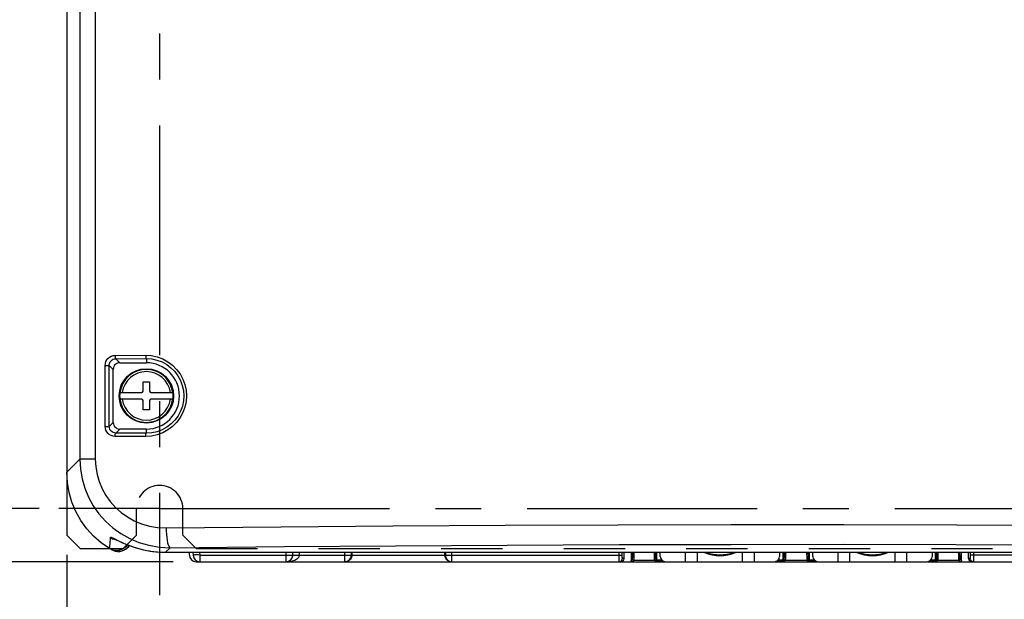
# Model space of a CAD drawing. Extents: x 0 to 420, y 0 to 297.
# Tile 19 of 86: x 57 to 94, y 152 to 174. Entities that reach past the tile are written whole.
import ezdxf

# ---------------------------------------------------------------- set-up
doc = ezdxf.new("R2010")
doc.units = 0
doc.header["$LTSCALE"] = 23.1
doc.linetypes.add('CENTER', pattern=[0.6, 0.375, -0.075, 0.075, -0.075])
doc.linetypes.add('HIDDEN', pattern=[0.2, 0.1, -0.1])
doc.layers.get('0').update_dxf_attribs({"linetype": 'CONTINUOUS'})
for name, color, linetype in [('ALL_AXIS', 7, 'CONTINUOUS'), ('ALL_DIM', 7, 'CONTINUOUS'), ('ALL_FEATURES', 7, 'CONTINUOUS')]:
    doc.layers.add(name, color=color, linetype=linetype)
doc.dimstyles.get("Standard").update_dxf_attribs({"dimtxt": 2.5, "dimasz": 2.5, "dimexe": 1.25, "dimexo": 0.625, "dimtad": 1, "dimcen": 2.5, "dimazin": 3, "dimtfac": 1, "dimtmove": 0, "dimatfit": 3})

# ---------------------------------------------------------------- blocks, each defined once
blk = doc.blocks.new('_OPEN')
at = {"color": 0, "linetype": 'BYBLOCK'}
for p, q in [((0, 0), (-1, 0.25)), ((-1, -0.25), (0, 0)), ((-1, 0), (0, 0))]:
    blk.add_line(p, q, dxfattribs=at)
blk = doc.blocks.new('*D0')
at = {"layer": 'ALL_DIM', "color": 2, "linetype": 'CONTINUOUS'}
for p, q in [((58.761, 153.966), (58.761, 130.206)), ((113.761, 153.966), (113.761, 130.206)), ((58.761, 131.206), (86.261, 131.206)), ((113.761, 131.206), (86.261, 131.206))]:
    blk.add_line(p, q, dxfattribs=at)
at = {"layer": 'ALL_DIM', "color": 2, "linetype": 'CONTINUOUS', "xscale": 2, "yscale": 2, "zscale": 2, "rotation": 180}
blk.add_blockref('_OPEN', (58.761, 131.206), dxfattribs=at)
at = {"layer": 'ALL_DIM', "color": 2, "linetype": 'CONTINUOUS', "xscale": 2, "yscale": 2, "zscale": 2}
blk.add_blockref('_OPEN', (113.761, 131.206), dxfattribs=at)
blk = doc.blocks.new('*D3')
at = {"layer": 'ALL_DIM', "color": 2, "linetype": 'CONTINUOUS'}
for p, q in [((58.761, 152.706), (58.761, 140.194)), ((62.261, 151.831), (62.261, 140.194)), ((58.761, 141.194), (49.04, 141.194)), ((49.04, 141.194), (60.511, 141.194)), ((67.261, 141.194), (60.511, 141.194)), ((62.261, 141.194), (67.261, 141.194))]:
    blk.add_line(p, q, dxfattribs=at)
at = {"layer": 'ALL_DIM', "color": 2, "linetype": 'CONTINUOUS', "xscale": 2, "yscale": 2, "zscale": 2}
blk.add_blockref('_OPEN', (58.761, 141.194), dxfattribs=at)
at = {"layer": 'ALL_DIM', "color": 2, "linetype": 'CONTINUOUS', "xscale": 2, "yscale": 2, "zscale": 2, "rotation": 180}
blk.add_blockref('_OPEN', (62.261, 141.194), dxfattribs=at)
blk = doc.blocks.new('*D4')
at = {"layer": 'ALL_DIM', "color": 2, "linetype": 'CONTINUOUS'}
for p, q in [((62.261, 151.831), (62.261, 140.194)), ((110.261, 151.831), (110.261, 140.194)), ((62.261, 141.194), (86.261, 141.194)), ((110.261, 141.194), (86.261, 141.194))]:
    blk.add_line(p, q, dxfattribs=at)
at = {"layer": 'ALL_DIM', "color": 2, "linetype": 'CONTINUOUS', "xscale": 2, "yscale": 2, "zscale": 2, "rotation": 180}
blk.add_blockref('_OPEN', (62.261, 141.194), dxfattribs=at)
at = {"layer": 'ALL_DIM', "color": 2, "linetype": 'CONTINUOUS', "xscale": 2, "yscale": 2, "zscale": 2}
blk.add_blockref('_OPEN', (110.261, 141.194), dxfattribs=at)
blk = doc.blocks.new('*D17')
at = {"layer": 'ALL_DIM', "color": 2, "linetype": 'CONTINUOUS'}
for p, q in [((48.499, 155.706), (48.499, 160.706)), ((48.499, 160.706), (48.499, 154.706)), ((57.718, 155.706), (47.499, 155.706)), ((48.499, 145.817), (48.499, 154.706)), ((62.773, 153.706), (47.499, 153.706)), ((48.499, 153.706), (48.499, 145.817))]:
    blk.add_line(p, q, dxfattribs=at)
at = {"layer": 'ALL_DIM', "color": 2, "linetype": 'CONTINUOUS', "xscale": 2, "yscale": 2, "zscale": 2}
for p, rotation in [((48.499, 155.706), 270), ((48.499, 153.706), 90)]:
    blk.add_blockref('_OPEN', p, dxfattribs=dict(at, rotation=rotation))
blk = doc.blocks.new('*D18')
at = {"layer": 'ALL_DIM', "color": 2, "linetype": 'CONTINUOUS'}
for p, q in [((57.843, 239.456), (47.499, 239.456)), ((48.499, 239.456), (48.499, 197.581)), ((48.499, 155.706), (48.499, 197.581)), ((57.298, 155.706), (47.499, 155.706))]:
    blk.add_line(p, q, dxfattribs=at)
at = {"layer": 'ALL_DIM', "color": 2, "linetype": 'CONTINUOUS', "xscale": 2, "yscale": 2, "zscale": 2}
for p, rotation in [((48.499, 239.456), 90), ((48.499, 155.706), 270)]:
    blk.add_blockref('_OPEN', p, dxfattribs=dict(at, rotation=rotation))
blk = doc.blocks.new('*D20')
at = {"layer": 'ALL_DIM', "color": 2, "linetype": 'CONTINUOUS'}
for p, q in [((58.261, 241.206), (42.264, 241.206)), ((43.264, 241.206), (43.264, 197.456)), ((43.264, 153.706), (43.264, 197.456)), ((62.636, 153.706), (42.264, 153.706))]:
    blk.add_line(p, q, dxfattribs=at)
at = {"layer": 'ALL_DIM', "color": 2, "linetype": 'CONTINUOUS', "xscale": 2, "yscale": 2, "zscale": 2}
for p, rotation in [((43.264, 241.206), 90), ((43.264, 153.706), 270)]:
    blk.add_blockref('_OPEN', p, dxfattribs=dict(at, rotation=rotation))

msp = doc.modelspace()

# ---------------------------------------------------------------- linework, layer by layer
at = {"color": 7, "linetype": 'CONTINUOUS'}
for centre in [(83.386, 155.456), (89.136, 155.456)]:
    msp.add_arc(centre, 1.5, 248.6195, 291.5008, dxfattribs=at)
at = {"color": 9, "linetype": 'CONTINUOUS'}
for centre in [(83.386, 155.456), (89.136, 155.456)]:
    msp.add_arc(centre, 1.49, 249.7143, 290.3589, dxfattribs=at)
at = {"layer": 'ALL_AXIS', "color": 7, "linetype": 'CENTER'}
for p, q in [((62.261, 239.456), (62.261, 152.439)), ((62.261, 155.706), (58.463, 155.706)), ((62.261, 155.706), (115.116, 155.706))]:
    msp.add_line(p, q, dxfattribs=at)
at = {"layer": 'ALL_AXIS', "color": 7, "linetype": 'CONTINUOUS'}
for p, q in [((82.086, 153.706), (82.086, 154.061)), ((82.536, 153.706), (82.536, 154.061)), ((84.236, 153.706), (84.236, 154.061)), ((84.686, 153.706), (84.686, 154.061)), ((87.836, 153.706), (87.836, 154.061)), ((88.286, 153.706), (88.286, 154.061)), ((89.986, 153.706), (89.986, 154.061)), ((90.436, 153.706), (90.436, 154.061))]:
    msp.add_line(p, q, dxfattribs=at)
for centre in [(83.386, 155.456), (89.136, 155.456)]:
    msp.add_arc(centre, 1.525, 247.474, 292.526, dxfattribs=at)
at = {"layer": 'ALL_FEATURES', "color": 7, "linetype": 'CONTINUOUS'}
for p, q in [((58.761, 240.706), (58.761, 156.832)), ((60.761, 161.206), (61.761, 161.206)), ((60.511, 158.956), (60.511, 160.956)), ((61.636, 160.131), (61.636, 160.481)), ((61.636, 160.481), (61.886, 160.481)), ((61.886, 160.481), (61.886, 160.131)), ((60.762, 160.081), (61.586, 160.081)), ((61.936, 160.081), (62.76, 160.081)), ((61.586, 159.831), (60.762, 159.831)), ((61.636, 159.431), (61.636, 159.781)), ((61.886, 159.781), (61.886, 159.431)), ((62.76, 159.831), (61.936, 159.831)), ((61.886, 159.431), (61.636, 159.431)), ((61.761, 158.706), (60.761, 158.706)), ((58.761, 156.784), (58.761, 154.706)), ((58.761, 154.706), (59.261, 154.206)), ((59.261, 154.206), (60.365, 154.206)), ((62.442, 154.061), (62.487, 154.061)), ((62.487, 154.061), (110.036, 154.061)), ((63.386, 153.956), (63.386, 154.061)), ((63.517, 154.061), (63.523, 153.943)), ((69.511, 154.061), (69.511, 153.956)), ((73.011, 153.956), (73.011, 154.061)), ((79.761, 154.061), (79.761, 153.831)), ((80.033, 154.061), (80.033, 153.756)), ((81.136, 153.906), (81.136, 154.061)), ((85.636, 154.061), (85.636, 153.906)), ((86.886, 153.906), (86.886, 154.061)), ((91.386, 154.061), (91.386, 153.906)), ((92.489, 153.756), (92.489, 154.061)), ((92.761, 153.831), (92.761, 154.061)), ((63.636, 153.706), (81.302, 153.706)), ((81.336, 153.706), (85.436, 153.706)), ((85.468, 153.706), (87.052, 153.706)), ((85.792, 153.718), (85.775, 153.717)), ((85.812, 153.719), (85.807, 153.719)), ((85.812, 153.719), (85.812, 153.719)), ((87.086, 153.706), (91.186, 153.706)), ((91.218, 153.706), (108.886, 153.706)), ((91.542, 153.718), (91.525, 153.717)), ((91.562, 153.719), (91.557, 153.719)), ((91.562, 153.719), (91.562, 153.719)), ((92.94, 153.706), (92.908, 153.71))]:
    msp.add_line(p, q, dxfattribs=at)
at = {"layer": 'ALL_FEATURES', "color": 9, "linetype": 'CONTINUOUS'}
for p, q in [((59.258, 237.831), (59.258, 157.573)), ((59.837, 237.831), (59.837, 157.573)), ((60.581, 161.483), (61.735, 161.488)), ((60.208, 158.805), (60.208, 161.107)), ((60.208, 161.107), (60.36, 161.107)), ((60.511, 160.956), (60.36, 161.107)), ((60.36, 158.805), (60.36, 161.107)), ((60.609, 161.358), (61.761, 161.363)), ((60.761, 161.206), (60.609, 161.358)), ((61.761, 161.363), (61.761, 161.206)), ((60.736, 159.956), (60.735, 159.956)), ((62.787, 159.956), (62.787, 159.956)), ((60.511, 158.956), (60.36, 158.805)), ((60.208, 158.805), (60.36, 158.805)), ((60.761, 158.706), (60.609, 158.554)), ((61.761, 158.549), (60.609, 158.554)), ((61.761, 158.549), (61.761, 158.706)), ((61.735, 158.424), (60.581, 158.429)), ((59.258, 157.573), (58.761, 157.076)), ((59.837, 157.573), (59.258, 157.573)), ((60.404, 154.622), (60.491, 154.572)), ((60.491, 154.572), (60.585, 154.539)), ((60.585, 154.539), (60.624, 154.534)), ((62.442, 154.062), (62.442, 154.061)), ((62.659, 154.233), (62.487, 154.061)), ((62.487, 154.061), (110.05, 154.061)), ((62.487, 154.061), (62.487, 154.061)), ((63.767, 154.061), (63.773, 153.952)), ((67.028, 153.952), (67.028, 154.061)), ((67.278, 153.956), (67.278, 154.061)), ((67.282, 153.956), (67.282, 154.061)), ((67.532, 153.956), (67.532, 154.061)), ((69.239, 153.706), (69.239, 154.061)), ((69.489, 153.956), (69.489, 154.061)), ((73.033, 154.061), (73.033, 153.956)), ((73.283, 153.706), (73.283, 154.061)), ((79.58, 153.956), (79.58, 154.061)), ((79.705, 153.956), (79.705, 154.061)), ((81.009, 153.769), (81.009, 154.061)), ((85.763, 153.769), (85.763, 154.061)), ((86.759, 153.769), (86.759, 154.061)), ((91.513, 153.769), (91.513, 154.061)), ((63.773, 153.952), (67.028, 153.952)), ((63.773, 153.952), (63.773, 153.706)), ((67.278, 153.956), (79.705, 153.956)), ((73.227, 153.712), (73.283, 153.706)), ((79.582, 153.706), (79.614, 153.71)), ((79.761, 153.831), (79.707, 153.831)), ((80.079, 153.802), (80.033, 153.756)), ((80.129, 153.752), (80.083, 153.706)), ((80.926, 153.752), (80.129, 153.752)), ((80.959, 153.719), (80.926, 153.752)), ((81.009, 153.769), (80.976, 153.802)), ((85.796, 153.802), (85.763, 153.769)), ((85.783, 153.729), (85.772, 153.74)), ((85.846, 153.752), (85.812, 153.719)), ((86.676, 153.752), (85.846, 153.752)), ((86.709, 153.719), (86.676, 153.752)), ((86.759, 153.769), (86.726, 153.802)), ((91.546, 153.802), (91.513, 153.769)), ((91.533, 153.729), (91.522, 153.74)), ((91.596, 153.752), (91.562, 153.719)), ((92.393, 153.752), (91.596, 153.752)), ((92.439, 153.706), (92.393, 153.752)), ((92.489, 153.756), (92.443, 153.802)), ((92.815, 153.831), (92.761, 153.831)), ((105.244, 153.956), (92.817, 153.956))]:
    msp.add_line(p, q, dxfattribs=at)
at = {"layer": 'ALL_FEATURES', "color": 8, "linetype": 'HIDDEN'}
for p, q in [((61.386, 154.706), (61.386, 155.706)), ((63.136, 154.706), (63.136, 155.706)), ((60.886, 154.206), (61.386, 154.706)), ((63.136, 154.706), (63.636, 154.206)), ((60.365, 154.206), (60.886, 154.206)), ((63.636, 154.206), (108.886, 154.206))]:
    msp.add_line(p, q, dxfattribs=at)
at = {"layer": 'ALL_FEATURES', "color": 9, "linetype": 'CONTINUOUS'}
for points in [[(60.208, 161.107), (60.215, 161.179), (60.235, 161.248), (60.268, 161.312), (60.313, 161.369), (60.368, 161.416), (60.432, 161.452), (60.504, 161.475), (60.581, 161.483)], [(60.581, 161.483), (60.582, 161.451), (60.585, 161.421), (60.59, 161.396), (60.595, 161.376), (60.602, 161.363), (60.609, 161.358)], [(61.735, 161.488), (61.736, 161.456), (61.739, 161.426), (61.743, 161.4), (61.748, 161.38), (61.754, 161.367), (61.761, 161.363)], [(61.735, 161.488), (61.956, 161.473), (62.172, 161.426), (62.38, 161.348), (62.573, 161.243), (62.748, 161.111), (62.901, 160.957), (63.032, 160.782), (63.135, 160.592), (63.211, 160.389), (63.258, 160.178), (63.274, 159.962), (63.259, 159.747), (63.215, 159.535), (63.14, 159.33), (63.037, 159.138), (62.907, 158.962), (62.753, 158.806), (62.577, 158.673), (62.383, 158.565), (62.174, 158.487), (61.956, 158.44), (61.735, 158.424)], [(60.36, 161.107), (60.365, 161.155), (60.379, 161.201), (60.401, 161.244), (60.431, 161.282), (60.467, 161.313), (60.51, 161.337), (60.558, 161.353), (60.609, 161.358)], [(61.761, 161.363), (61.964, 161.349), (62.162, 161.306), (62.353, 161.235), (62.53, 161.138), (62.69, 161.017), (62.832, 160.875), (62.951, 160.715), (63.046, 160.54), (63.116, 160.354), (63.159, 160.16), (63.173, 159.962), (63.16, 159.764), (63.119, 159.569), (63.051, 159.381), (62.956, 159.205), (62.837, 159.043), (62.695, 158.9), (62.534, 158.777), (62.356, 158.679), (62.164, 158.607), (61.964, 158.563), (61.761, 158.549)], [(60.581, 158.429), (60.507, 158.437), (60.437, 158.459), (60.373, 158.493), (60.318, 158.539), (60.272, 158.595), (60.238, 158.658), (60.215, 158.729), (60.208, 158.805)], [(60.609, 158.554), (60.559, 158.559), (60.513, 158.574), (60.471, 158.597), (60.434, 158.628), (60.403, 158.665), (60.38, 158.707), (60.366, 158.755), (60.36, 158.805)], [(60.581, 158.429), (60.582, 158.461), (60.585, 158.491), (60.59, 158.517), (60.595, 158.536), (60.602, 158.549), (60.609, 158.554)], [(61.735, 158.424), (61.736, 158.456), (61.739, 158.486), (61.743, 158.512), (61.748, 158.532), (61.754, 158.545), (61.761, 158.549)], [(59.258, 157.573), (59.28, 157.196), (59.341, 156.834), (59.443, 156.48), (59.583, 156.139), (59.761, 155.815), (59.974, 155.512), (60.221, 155.233), (60.499, 154.983), (60.804, 154.764), (61.133, 154.579), (61.481, 154.432), (61.855, 154.323), (62.251, 154.255), (62.659, 154.233)], [(59.837, 157.573), (59.854, 157.279), (59.902, 156.998), (59.982, 156.723), (60.092, 156.458), (60.231, 156.206), (60.399, 155.971), (60.592, 155.754), (60.81, 155.56), (61.05, 155.391), (61.308, 155.248), (61.582, 155.134), (61.875, 155.05), (62.186, 154.998), (62.506, 154.982)], [(62.506, 154.982), (66.847, 155.025), (71.054, 155.058), (75.29, 155.083), (79.539, 155.1), (83.798, 155.108), (88.059, 155.109), (92.321, 155.101), (96.561, 155.086), (100.93, 155.061), (105.443, 155.027), (110.016, 154.982)], [(62.506, 154.982), (62.51, 154.856), (62.518, 154.734), (62.529, 154.619), (62.545, 154.514), (62.563, 154.422), (62.585, 154.346), (62.608, 154.289), (62.633, 154.251), (62.659, 154.233)], [(60.378, 154.197), (60.391, 154.397), (60.404, 154.622)], [(60.404, 154.622), (60.411, 154.629), (60.43, 154.628), (60.458, 154.618), (60.497, 154.602), (60.545, 154.579), (60.602, 154.551)], [(60.602, 154.551), (60.666, 154.52), (60.739, 154.484), (60.825, 154.444), (60.931, 154.397), (61.064, 154.341), (61.227, 154.281), (61.425, 154.217), (61.656, 154.157), (61.91, 154.107), (62.177, 154.075), (62.442, 154.062)], [(61.123, 154.317), (61.064, 154.243), (60.992, 154.181), (60.91, 154.134), (60.821, 154.103), (60.728, 154.09), (60.633, 154.094), (60.541, 154.116), (60.454, 154.155)], [(62.442, 154.062), (62.457, 154.061), (62.472, 154.061), (62.487, 154.061)], [(62.659, 154.233), (66.971, 154.276), (71.152, 154.309), (75.361, 154.334), (79.583, 154.351), (83.814, 154.359), (88.047, 154.36), (92.282, 154.352), (96.495, 154.337), (100.836, 154.312), (105.32, 154.278), (109.863, 154.233)], [(80.088, 154.061), (80.088, 154.012), (80.086, 153.942), (80.085, 153.889), (80.083, 153.852), (80.082, 153.826), (80.081, 153.81), (80.079, 153.802)], [(80.139, 154.061), (80.138, 153.977), (80.136, 153.902), (80.135, 153.846), (80.133, 153.805), (80.132, 153.778), (80.131, 153.76), (80.129, 153.752)], [(80.926, 153.752), (80.925, 153.757), (80.923, 153.771), (80.922, 153.798), (80.92, 153.84), (80.919, 153.901), (80.917, 153.978), (80.916, 154.061)], [(80.976, 153.802), (80.975, 153.807), (80.973, 153.82), (80.972, 153.845), (80.97, 153.884), (80.969, 153.941), (80.967, 154.013), (80.967, 154.061)], [(85.806, 154.061), (85.805, 154.012), (85.803, 153.942), (85.802, 153.889), (85.801, 153.852), (85.799, 153.826), (85.798, 153.81), (85.796, 153.802)], [(85.856, 154.061), (85.855, 153.977), (85.853, 153.902), (85.852, 153.846), (85.851, 153.805), (85.849, 153.778), (85.848, 153.76), (85.846, 153.752)], [(86.676, 153.752), (86.675, 153.757), (86.673, 153.771), (86.672, 153.798), (86.67, 153.84), (86.669, 153.901), (86.667, 153.978), (86.666, 154.061)], [(86.726, 153.802), (86.725, 153.807), (86.723, 153.82), (86.722, 153.845), (86.72, 153.884), (86.719, 153.941), (86.717, 154.013), (86.717, 154.061)], [(91.556, 154.061), (91.555, 154.012), (91.553, 153.942), (91.552, 153.889), (91.551, 153.852), (91.549, 153.826), (91.548, 153.81), (91.546, 153.802)], [(91.606, 154.061), (91.605, 153.977), (91.603, 153.902), (91.602, 153.846), (91.601, 153.805), (91.599, 153.778), (91.598, 153.76), (91.596, 153.752)], [(92.393, 153.752), (92.392, 153.757), (92.391, 153.771), (92.389, 153.798), (92.388, 153.84), (92.386, 153.901), (92.385, 153.978), (92.384, 154.061)], [(92.443, 153.802), (92.442, 153.807), (92.441, 153.82), (92.439, 153.845), (92.438, 153.884), (92.436, 153.941), (92.435, 154.013), (92.434, 154.061)], [(92.817, 154.061), (92.817, 153.932), (92.817, 153.909), (92.817, 153.888), (92.817, 153.869), (92.817, 153.854), (92.816, 153.842), (92.816, 153.834), (92.815, 153.831)], [(92.942, 154.061), (92.942, 153.908), (92.942, 153.862), (92.942, 153.82), (92.942, 153.782), (92.942, 153.751), (92.941, 153.728), (92.941, 153.712), (92.94, 153.706)], [(67.028, 153.952), (67.083, 153.952), (67.135, 153.952), (67.182, 153.953), (67.222, 153.953), (67.252, 153.954), (67.271, 153.955), (67.278, 153.956)], [(67.028, 153.706), (67.084, 153.712), (67.136, 153.731), (67.184, 153.761), (67.223, 153.8), (67.253, 153.848), (67.272, 153.9), (67.278, 153.956)], [(67.04, 153.706), (67.123, 153.71), (67.195, 153.719), (67.258, 153.732), (67.313, 153.748), (67.361, 153.767), (67.402, 153.787), (67.436, 153.808), (67.465, 153.83), (67.487, 153.852), (67.505, 153.874), (67.517, 153.895), (67.525, 153.916), (67.53, 153.936), (67.532, 153.956)], [(69.239, 153.706), (69.295, 153.712), (69.348, 153.731), (69.395, 153.761), (69.435, 153.8), (69.465, 153.848), (69.483, 153.901), (69.489, 153.956)], [(73.033, 153.956), (73.039, 153.9), (73.058, 153.848), (73.088, 153.8), (73.127, 153.761), (73.175, 153.731), (73.227, 153.712)], [(79.582, 153.706), (79.582, 153.711), (79.581, 153.724), (79.581, 153.746), (79.581, 153.776), (79.58, 153.812), (79.58, 153.854), (79.58, 153.903), (79.58, 153.956)], [(79.614, 153.71), (79.645, 153.723), (79.67, 153.743), (79.69, 153.769), (79.703, 153.799), (79.707, 153.831)], [(79.707, 153.831), (79.707, 153.833), (79.706, 153.84), (79.706, 153.851), (79.705, 153.866), (79.705, 153.884), (79.705, 153.905), (79.705, 153.93), (79.705, 153.956)], [(80.129, 153.752), (80.114, 153.755), (80.1, 153.762), (80.089, 153.773), (80.081, 153.787), (80.079, 153.802)], [(80.926, 153.752), (80.941, 153.755), (80.955, 153.762), (80.966, 153.773), (80.974, 153.787), (80.976, 153.802)], [(80.959, 153.719), (80.974, 153.722), (80.988, 153.729), (80.999, 153.74), (81.007, 153.754), (81.009, 153.769)], [(81.195, 153.767), (81.184, 153.766), (81.159, 153.766), (81.132, 153.766), (81.105, 153.766), (81.08, 153.766), (81.057, 153.767), (81.037, 153.767), (81.023, 153.768), (81.013, 153.768), (81.009, 153.769)], [(85.761, 153.769), (85.76, 153.769), (85.756, 153.768), (85.748, 153.768), (85.735, 153.767), (85.717, 153.767), (85.694, 153.767), (85.669, 153.766), (85.641, 153.766), (85.614, 153.766), (85.588, 153.766), (85.578, 153.767)], [(85.772, 153.74), (85.766, 153.754), (85.763, 153.769)], [(85.812, 153.719), (85.797, 153.722), (85.783, 153.729)], [(85.846, 153.752), (85.831, 153.755), (85.817, 153.762), (85.806, 153.773), (85.799, 153.787), (85.796, 153.802)], [(86.676, 153.752), (86.691, 153.755), (86.705, 153.762), (86.716, 153.773), (86.724, 153.787), (86.726, 153.802)], [(86.709, 153.719), (86.724, 153.722), (86.738, 153.729), (86.749, 153.74), (86.757, 153.754), (86.759, 153.769)], [(86.945, 153.767), (86.934, 153.766), (86.909, 153.766), (86.882, 153.766), (86.855, 153.766), (86.83, 153.766), (86.807, 153.767), (86.787, 153.767), (86.773, 153.768), (86.763, 153.768), (86.759, 153.769)], [(91.511, 153.769), (91.51, 153.769), (91.506, 153.768), (91.498, 153.768), (91.485, 153.767), (91.467, 153.767), (91.444, 153.767), (91.419, 153.766), (91.391, 153.766), (91.364, 153.766), (91.338, 153.766), (91.328, 153.767)], [(91.522, 153.74), (91.516, 153.754), (91.513, 153.769)], [(91.562, 153.719), (91.547, 153.722), (91.533, 153.729)], [(91.596, 153.752), (91.581, 153.755), (91.567, 153.762), (91.556, 153.773), (91.549, 153.787), (91.546, 153.802)], [(92.393, 153.752), (92.409, 153.755), (92.423, 153.762), (92.434, 153.773), (92.441, 153.787), (92.443, 153.802)]]:
    msp.add_lwpolyline(points, dxfattribs=at)
at = {"layer": 'ALL_FEATURES', "color": 7, "linetype": 'CONTINUOUS'}
for points in [[(60.761, 161.206), (60.705, 161.2), (60.653, 161.181), (60.605, 161.152), (60.566, 161.112), (60.536, 161.065), (60.517, 161.012), (60.511, 160.956)], [(60.511, 158.956), (60.517, 158.9), (60.536, 158.848), (60.566, 158.8), (60.605, 158.761), (60.653, 158.731), (60.705, 158.712), (60.761, 158.706)], [(60.378, 154.197), (60.063, 154.415), (59.774, 154.667), (59.516, 154.949), (59.292, 155.26), (59.104, 155.594), (58.956, 155.947), (58.848, 156.315), (58.783, 156.693), (58.761, 157.076)], [(60.583, 154.552), (60.584, 154.552), (60.59, 154.549), (60.605, 154.543), (60.626, 154.534), (60.653, 154.521)], [(60.653, 154.521), (60.723, 154.488), (60.766, 154.468), (60.814, 154.446), (60.867, 154.422), (60.925, 154.397), (60.987, 154.37), (61.055, 154.343), (61.128, 154.315), (61.205, 154.286), (61.288, 154.258), (61.376, 154.23), (61.468, 154.203), (61.566, 154.177), (61.667, 154.153), (61.774, 154.13), (61.884, 154.111), (61.999, 154.093), (62.117, 154.08), (62.239, 154.069), (62.363, 154.063), (62.442, 154.061)], [(61.05, 154.345), (60.997, 154.277), (60.923, 154.215), (60.839, 154.167), (60.748, 154.137), (60.652, 154.125), (60.556, 154.131), (60.464, 154.156), (60.378, 154.197)], [(60.454, 154.155), (60.495, 154.134), (60.58, 154.104), (60.669, 154.09), (60.76, 154.092), (60.85, 154.111), (60.935, 154.146), (61.012, 154.196), (61.079, 154.259), (61.122, 154.317)], [(63.773, 153.952), (63.718, 153.959), (63.665, 153.963), (63.618, 153.964), (63.578, 153.961), (63.548, 153.957), (63.529, 153.95), (63.523, 153.943)], [(67.028, 153.952), (67.021, 153.897), (67.016, 153.846), (67.014, 153.799), (67.015, 153.76), (67.018, 153.731)], [(67.018, 153.731), (67.022, 153.712), (67.028, 153.706)], [(67.04, 153.706), (67.081, 153.71), (67.116, 153.719), (67.147, 153.732), (67.175, 153.748), (67.198, 153.767), (67.218, 153.787), (67.235, 153.808), (67.249, 153.83), (67.26, 153.852), (67.269, 153.874), (67.275, 153.895), (67.279, 153.916)], [(67.279, 153.916), (67.281, 153.936), (67.282, 153.956)], [(69.511, 153.956), (69.508, 153.915), (69.498, 153.874), (69.479, 153.833), (69.453, 153.795), (69.419, 153.761), (69.375, 153.733), (69.324, 153.713), (69.265, 153.706)], [(73.011, 153.956), (73.014, 153.915), (73.025, 153.874), (73.043, 153.833), (73.069, 153.795), (73.104, 153.761), (73.147, 153.733), (73.198, 153.713), (73.257, 153.706)], [(79.761, 153.831), (79.757, 153.799), (79.744, 153.769), (79.725, 153.743), (79.699, 153.723), (79.668, 153.71), (79.636, 153.706)], [(80.083, 153.706), (80.068, 153.709), (80.054, 153.716), (80.043, 153.727), (80.035, 153.741), (80.033, 153.756)], [(81.274, 153.717), (81.265, 153.717), (81.237, 153.717), (81.205, 153.716), (81.169, 153.716), (81.131, 153.716), (81.094, 153.716), (81.058, 153.716), (81.026, 153.717), (80.999, 153.717), (80.978, 153.718), (80.964, 153.718), (80.959, 153.719)], [(85.775, 153.717), (85.749, 153.717), (85.717, 153.717), (85.682, 153.716), (85.644, 153.716), (85.605, 153.716), (85.568, 153.716), (85.535, 153.717), (85.506, 153.717), (85.498, 153.717)], [(85.807, 153.719), (85.803, 153.718), (85.792, 153.718)], [(85.797, 153.72), (85.797, 153.72), (85.798, 153.72), (85.801, 153.719), (85.803, 153.719)], [(85.803, 153.719), (85.806, 153.718), (85.81, 153.718), (85.812, 153.718)], [(87.024, 153.717), (87.015, 153.717), (86.987, 153.717), (86.955, 153.716), (86.919, 153.716), (86.881, 153.716), (86.844, 153.716), (86.808, 153.716), (86.776, 153.717), (86.749, 153.717), (86.728, 153.718), (86.714, 153.718), (86.709, 153.719)], [(91.525, 153.717), (91.499, 153.717), (91.467, 153.717), (91.432, 153.716), (91.394, 153.716), (91.355, 153.716), (91.318, 153.716), (91.285, 153.717), (91.256, 153.717), (91.248, 153.717)], [(91.557, 153.719), (91.553, 153.718), (91.542, 153.718)], [(91.547, 153.72), (91.548, 153.72), (91.551, 153.719), (91.553, 153.719)], [(91.553, 153.719), (91.556, 153.718), (91.56, 153.718), (91.562, 153.718)], [(92.489, 153.756), (92.487, 153.741), (92.48, 153.727), (92.469, 153.716), (92.455, 153.709), (92.439, 153.706)], [(92.886, 153.706), (92.854, 153.71), (92.824, 153.723), (92.798, 153.743), (92.778, 153.769), (92.765, 153.799), (92.761, 153.831)], [(92.908, 153.71), (92.878, 153.723), (92.852, 153.743), (92.832, 153.769), (92.82, 153.799), (92.815, 153.831)]]:
    msp.add_lwpolyline(points, dxfattribs=at)
msp.add_circle((61.761, 159.956), 1.026, dxfattribs=at)
at = {"layer": 'ALL_FEATURES', "color": 9, "linetype": 'CONTINUOUS'}
msp.add_circle((61.761, 159.956), 1.026, dxfattribs=at)
at = {"layer": 'ALL_FEATURES', "color": 7, "linetype": 'CONTINUOUS'}
for centre, radius, start, end in [((61.761, 159.956), 1.25, 270, 90), ((61.761, 159.956), 1.007, 172.8686, 187.1314), ((61.586, 160.131), 0.05, 270, 360), ((61.936, 160.131), 0.05, 180, 270), ((61.761, 159.956), 1.007, 352.8686, 7.1314), ((61.586, 159.781), 0.05, 0, 90), ((61.936, 159.781), 0.05, 90, 180), ((59.011, 156.832), 0.25, 180, 200.1709), ((63.636, 153.956), 0.25, 180, 270), ((63.773, 153.956), 0.25, 183, 270), ((81.336, 153.906), 0.2, 180, 270), ((85.436, 153.906), 0.2, 270, 360), ((87.086, 153.906), 0.2, 180, 270), ((91.186, 153.906), 0.2, 270, 360)]:
    msp.add_arc(centre, radius, start, end, dxfattribs=at)
at = {"layer": 'ALL_FEATURES', "color": 9, "linetype": 'CONTINUOUS'}
for radius, start, end in [(1.001, 7.1749, 172.8251), (0.916, 7.8464, 172.1536), (1.001, 187.1749, 352.8251), (0.916, 187.8464, 352.1536)]:
    msp.add_arc((61.761, 159.956), radius, start, end, dxfattribs=at)
at = {"layer": 'ALL_FEATURES', "color": 8, "linetype": 'HIDDEN'}
msp.add_arc((62.261, 155.706), 0.875, 0, 180, dxfattribs=at)

# ---------------------------------------------------------------- dimensions: what is measured, and where the dimension line sits
at = {"layer": 'ALL_DIM', "color": 2, "linetype": 'CONTINUOUS'}
for base, p1, p2, picture, middle in [((43.264, 153.706), (59.261, 241.206), (63.636, 153.706), '*D20', (43.264, 193.328)), ((48.499, 155.706), (58.843, 239.456), (58.298, 155.706), '*D18', (48.499, 193.453)), ((48.499, 153.706), (58.718, 155.706), (63.773, 153.706), '*D17', (48.499, 145.817))]:
    dim = msp.add_linear_dim(base=base, p1=p1, p2=p2, angle=270, dimstyle='Standard', dxfattribs=at)
    dim.commit()
    dim.dimension.update_dxf_attribs({"geometry": picture, "text_midpoint": middle, "dimtype": 128})
for base, p1, p2, picture, middle in [((113.761, 131.206), (58.761, 154.966), (113.761, 154.966), '*D0', (82.133, 131.206)), ((62.261, 141.194), (58.761, 153.706), (62.261, 152.831), '*D3', (49.04, 141.194)), ((110.261, 141.194), (62.261, 152.831), (110.261, 152.831), '*D4', (82.133, 141.194))]:
    dim = msp.add_linear_dim(base=base, p1=p1, p2=p2, dimstyle='Standard', dxfattribs=at)
    dim.commit()
    dim.dimension.update_dxf_attribs({"geometry": picture, "text_midpoint": middle, "dimtype": 128})

doc.saveas('drawing.dxf')
